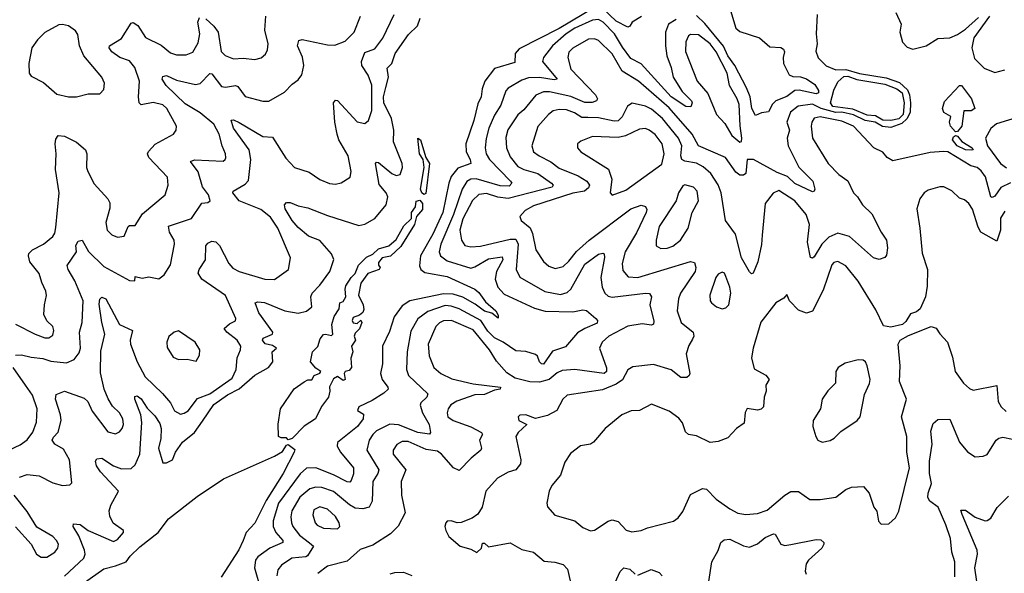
# Model space of a CAD drawing. Extents: x 2143765 to 2212931, y 878955 to 1017455.
# Tile 93 of 256: x 2160366 to 2165383, y 930057 to 932878. Entities that reach past the tile are written whole.
import ezdxf

# ---------------------------------------------------------------- set-up
doc = ezdxf.new("R2010")
doc.units = 0

msp = doc.modelspace()

# ---------------------------------------------------------------- linework, layer by layer
at = {"layer": '0CON20XD'}
for points in [[(2163295, 932940), (2163115, 932832.2), (2162911.4, 932728.6), (2162890.9, 932705), (2162889.9, 932660.1), (2162785, 932629.5), (2162735.9, 932565), (2162722.4, 932525), (2162717.7, 932485), (2162701.2, 932448.8), (2162680.6, 932365), (2162638.7, 932245), (2162640.7, 932205), (2162660.9, 932165), (2162665.2, 932144.8), (2162598.7, 932121.3), (2162565, 932079.6), (2162552, 932045), (2162522.5, 931895), (2162470.9, 931785), (2162409.3, 931675), (2162403.6, 931623.6), (2162410.9, 931605), (2162430.4, 931590.4), (2162545, 931569.6), (2162686, 931505), (2162705, 931488.6), (2162740.2, 931440.2), (2162792.2, 931395), (2162805, 931372.5), (2162805, 931357.5), (2162771.9, 931381.9), (2162735, 931393), (2162687.7, 931427.7), (2162623.6, 931463.6), (2162575, 931479.9), (2162525, 931480.4), (2162354.5, 931445.5)], [(2160345, 931169.4), (2160375, 931170.7), (2160425, 931157.9), (2160485, 931151.8), (2160525, 931138.5), (2160605, 931129.4), (2160643.4, 931146.6), (2160669.1, 931180.9), (2160675.6, 931205), (2160670.9, 931285), (2160685.3, 931334.7), (2160690.2, 931445), (2160647.1, 931547.1), (2160613.5, 931605), (2160608.9, 931625), (2160656.5, 931695), (2160653, 931727), (2160665, 931750), (2160685, 931754), (2160716.1, 931696.1), (2160795, 931620), (2160925, 931549.4), (2160953, 931547), (2160955, 931570), (2160990.9, 931560.9), (2161025, 931566.9), (2161075, 931556.9), (2161102.1, 931577.9), (2161135, 931629.2), (2161154.6, 931735), (2161153.6, 931755), (2161130.4, 931795), (2161124.7, 931825.3), (2161242.5, 931865), (2161295, 931943.3), (2161325, 931946.7), (2161336.7, 931955), (2161328.6, 931985), (2161297, 932027), (2161275, 932102.5), (2161237.1, 932155), (2161256.2, 932163.8), (2161402.7, 932157.3), (2161413.8, 932165), (2161415.8, 932174.2), (2161414.4, 932195), (2161397.3, 932235), (2161382.5, 932295), (2161355.3, 932345), (2161285, 932402.8), (2161209.5, 932449.5), (2161113.3, 932543.3), (2161092.3, 932575), (2161095, 932589.2), (2161115, 932592.7), (2161165, 932569.5), (2161262.6, 932547.4), (2161285, 932553.4), (2161335, 932604.2), (2161345, 932602.5), (2161395, 932537.9), (2161415, 932534.1), (2161465, 932543.1), (2161477, 932537), (2161515, 932486.7), (2161605, 932462.5), (2161635, 932463.5), (2161715, 932508.5), (2161755, 932549.5), (2161785, 932570.6), (2161803.2, 932596.8), (2161814.7, 932645), (2161806.6, 932686.6), (2161782.1, 932745), (2161788.1, 932771.9), (2161805, 932776.7), (2161935, 932749.6), (2161971.2, 932748.8), (2162025, 932768.5), (2162071.1, 932815), (2162102.7, 932895)], [(2160345, 931327.1), (2160445.7, 931275), (2160495, 931257.1), (2160515, 931256.4), (2160535, 931270), (2160539.6, 931295), (2160535.4, 931315), (2160504.1, 931344.1), (2160490, 931375), (2160492.2, 931425), (2160503, 931473), (2160500, 931495), (2160478.3, 931538.3), (2160465.7, 931585), (2160418.2, 931645), (2160410.4, 931675), (2160413.5, 931686.5), (2160431.4, 931705), (2160488.1, 931735), (2160535, 931773.5), (2160545, 931790), (2160550.8, 931819.2), (2160567.1, 931995), (2160548.2, 932115), (2160551.6, 932195), (2160546.7, 932245), (2160551.2, 932268.8), (2160562.5, 932287.5), (2160595, 932284), (2160655, 932254), (2160701.2, 932215), (2160708, 932195), (2160706.2, 932125), (2160713.1, 932105), (2160745, 932041.9), (2160815, 931965.7), (2160825.4, 931945), (2160825, 931917.5), (2160805.5, 931845), (2160812.5, 931805), (2160835, 931781.4), (2160865, 931770.5), (2160898, 931775), (2160918.8, 931825), (2160925, 931830), (2160955, 931828.8), (2160991.5, 931888.5), (2161107.1, 931985), (2161123.1, 932035), (2161120, 932075), (2161023.5, 932175), (2161018.2, 932195), (2161023.1, 932206.9), (2161057, 932243), (2161149.2, 932295), (2161164.3, 932315), (2161165.7, 932335), (2161115.4, 932425), (2161095, 932444.5), (2161045.5, 932455.5), (2160985, 932444.5), (2160975, 932454.2), (2160970.8, 932485), (2160976.8, 932565), (2160953.1, 932635), (2160925, 932667.6), (2160877.1, 932685), (2160835, 932714.5), (2160822.5, 932735), (2160824.4, 932745), (2160885, 932781.5), (2160935, 932860), (2160945, 932862.9), (2160968.7, 932848.7), (2161007.1, 932787.1), (2161087.7, 932747.7), (2161135, 932708.8), (2161165, 932699.6), (2161215, 932698.2), (2161248, 932712), (2161275, 932759.2), (2161284.3, 932805), (2161274.7, 932865.3), (2161281.7, 932888.3)], [(2160365, 930546.7), (2160405, 930561.1), (2160465, 930554.4), (2160535, 930518.1), (2160585, 930503.8), (2160621.7, 930508.3), (2160631.7, 930518.3), (2160620, 930635), (2160590.3, 930690.3), (2160545.9, 930715), (2160532.5, 930735), (2160538.4, 930751.6), (2160563, 930777), (2160577.4, 930835), (2160574.1, 930865), (2160549.4, 930945), (2160551.8, 930968.2), (2160595, 930984.5), (2160695, 930949.6), (2160713.3, 930933.3), (2160735, 930882.5), (2160815, 930778.6), (2160855, 930768.6), (2160875, 930778), (2160887.8, 930795), (2160895.4, 930815), (2160892.5, 930845), (2160875, 930874.3), (2160838.8, 930908.8), (2160816.7, 930946.7), (2160796.8, 930995), (2160778, 931078), (2160780.3, 931189.7), (2160800.3, 931275), (2160784.2, 931335), (2160771.7, 931428.3), (2160775, 931453.8), (2160785, 931464.3), (2160805.4, 931455), (2160874.3, 931324.3), (2160941.4, 931295), (2160929.5, 931245), (2160930.9, 931225), (2160964.7, 931135), (2161005, 931057.8), (2161094.2, 930974.2), (2161134.5, 930925), (2161155, 930885.7), (2161185, 930868.9), (2161205, 930872.5), (2161225, 930885.6), (2161271.6, 930948.4), (2161335, 930971.1), (2161449, 931051), (2161468.7, 931095), (2161474.7, 931155.3), (2161490.9, 931195), (2161492.7, 931215), (2161474.7, 931245), (2161421.8, 931285), (2161407.3, 931305), (2161435, 931328.9), (2161465.7, 931344.3), (2161467.1, 931355), (2161415, 931473.1), (2161294.2, 931555), (2161275.6, 931585.6), (2161280.9, 931605), (2161313.2, 931655), (2161314.5, 931725.5), (2161325, 931740), (2161345, 931750), (2161365, 931745.5), (2161385, 931726.7), (2161432.5, 931635), (2161451.9, 931611.9), (2161485, 931594.7), (2161615.3, 931555.3), (2161665, 931553.5), (2161735.8, 931605), (2161745.7, 931665), (2161681.8, 931815), (2161645, 931871.5), (2161595, 931911.1), (2161484.5, 931954.5), (2161452.5, 931995), (2161454.3, 932005), (2161515, 932039.6), (2161531.8, 932058.2), (2161544.8, 932165), (2161535.6, 932215), (2161455.3, 932325), (2161443.4, 932366.6), (2161455, 932367.8), (2161485, 932353.8), (2161605, 932283.5), (2161655, 932279.5), (2161721.5, 932171.5), (2161766, 932125), (2161841.7, 932101.7), (2161895, 932063.3), (2161945, 932042.5), (2161975, 932040.6), (2162005, 932047.1), (2162050, 932075), (2162055.6, 932105), (2162040, 932185), (2161993.1, 932265), (2161983.8, 932293.8), (2161971.9, 932355), (2161965.6, 932454.4), (2161975, 932467.5), (2161985, 932465.7), (2162085, 932358.2), (2162125, 932349.2), (2162144.2, 932365), (2162160.5, 932415), (2162160, 932545), (2162141.8, 932595), (2162108.7, 932645), (2162107.8, 932665), (2162125, 932711.3), (2162175, 932730), (2162216.2, 932783.8), (2162274.6, 932905)], [(2161315, 932882.9), (2161356.1, 932845), (2161377.6, 932815), (2161392, 932715), (2161412.9, 932695), (2161455, 932678.5), (2161505, 932682.3), (2161565, 932674.4), (2161596.9, 932683.1), (2161618, 932702), (2161628.6, 932725), (2161631.9, 932755), (2161614.6, 932825), (2161620.7, 932895)], [(2164428.9, 932905), (2164423.8, 932805), (2164429.1, 932755), (2164423.4, 932716.6), (2164435, 932683.5), (2164475, 932643.3), (2164525, 932622.1), (2164575, 932623.7), (2164645, 932604.3), (2164781.4, 932581.4), (2164848.5, 932558.5), (2164890.1, 932520), (2164900.5, 932495), (2164905.2, 932455), (2164904.3, 932405), (2164887.3, 932372.7), (2164861.7, 932348.3), (2164805, 932329), (2164762.9, 932332.9), (2164724.5, 932355.5), (2164675, 932364), (2164615, 932393.6), (2164555, 932406.2), (2164525, 932405.6), (2164450.4, 932425), (2164405, 932447.3), (2164332.8, 932437.2), (2164293.9, 932406.1), (2164274.6, 932355), (2164288.2, 932315), (2164276.2, 932275), (2164282.5, 932235), (2164337, 932127), (2164407.7, 932055), (2164417.8, 932015), (2164415, 932004), (2164405, 932000), (2164315, 932043.9), (2164278.2, 932078.2), (2164225, 932099.8), (2164105, 932166.2), (2164073.3, 932165), (2164066.9, 932095), (2164055, 932085.8), (2164035, 932086), (2164015, 932101.2), (2163961.9, 932175), (2163825.4, 932235), (2163792.1, 932295), (2163675, 932427.9), (2163518.4, 932565), (2163435.3, 932615), (2163385, 932703.2), (2163315, 932771.8), (2163295, 932780.3), (2163265, 932777.8), (2163185, 932733.3), (2163165, 932712), (2163158.8, 932685), (2163174.5, 932625), (2163300.7, 932495), (2163310.9, 932475), (2163305.7, 932465), (2163283.6, 932456.4), (2163245, 932455.7), (2163175, 932486.4), (2163065, 932511.1), (2163035, 932510.3), (2162996.9, 932493.1), (2162935, 932419.1), (2162905, 932393.3), (2162853, 932317), (2162842.9, 932277.1), (2162845.9, 932225), (2162865, 932179.5), (2162905, 932130.5), (2162935, 932113.9), (2163006.2, 932095), (2163076.5, 932045), (2163084.5, 932035), (2163080, 932025), (2162855, 931967.1), (2162803.3, 931973.3), (2162745, 931991.7), (2162705, 931987.9), (2162673.8, 931956.2), (2162625, 931863.5), (2162609.7, 931805), (2162618, 931755), (2162635, 931727.1), (2162665, 931721.3), (2162715, 931724.2), (2162865, 931760.4), (2162895, 931760), (2162906.5, 931735), (2162896.6, 931605), (2162915, 931566.5), (2163042.4, 931492.4), (2163122.2, 931477.8), (2163155, 931488.6), (2163174.7, 931505), (2163245, 931632.1), (2163315, 931683.1), (2163337.5, 931687.5), (2163344.5, 931684.5), (2163346.6, 931666.6), (2163326.8, 931565), (2163334.8, 931515), (2163348.2, 931485), (2163365, 931469.3), (2163385, 931463.4), (2163555, 931484.7), (2163575, 931482.7), (2163586.1, 931466.1), (2163576.7, 931425), (2163597.8, 931342.2), (2163595, 931326.2), (2163585, 931321.2), (2163538.1, 931328.1), (2163465, 931317.2), (2163368.2, 931265), (2163333.9, 931235), (2163319.7, 931205), (2163356.1, 931103.9), (2163356.8, 931085), (2163345, 931075.4), (2163195.2, 931094.8), (2163130.3, 931089.7), (2163105, 931078), (2163064.9, 931045.1), (2163015, 931031.7), (2162965, 931032.2), (2162891.4, 931051.4), (2162848.2, 931078.2), (2162795, 931137.3), (2162760.8, 931195), (2162677.4, 931297.4), (2162567.1, 931345), (2162525, 931343.3), (2162505, 931334.1), (2162487.2, 931315), (2162446.8, 931225), (2162452.3, 931165), (2162476.3, 931106.3), (2162511.8, 931075), (2162568.8, 931048.8), (2162676.8, 931023.2), (2162816.7, 931005), (2162813.8, 930995), (2162785, 930989.7), (2162735, 930969), (2162685, 930966.5), (2162594.3, 930934.3), (2162563.5, 930915), (2162549.5, 930895), (2162543.5, 930875), (2162547.5, 930855), (2162574.4, 930835), (2162665, 930804.2), (2162720, 930775), (2162724.6, 930765), (2162709.3, 930735), (2162719.4, 930695), (2162715.7, 930685), (2162665.8, 930644.2), (2162605, 930581.5), (2162576.9, 930595), (2162516.2, 930665), (2162495, 930679.5), (2162437.6, 930687.6), (2162345, 930729.2), (2162315, 930729.5), (2162287.3, 930712.7), (2162268.9, 930685), (2162270, 930665), (2162333.5, 930585), (2162310, 930525), (2162312.4, 930455), (2162330.4, 930365), (2162295, 930297.5), (2162255, 930257.7), (2162165, 930200), (2162101.9, 930178.1), (2162035, 930118.5), (2161935, 930092.9), (2161885, 930056.7)], [(2163535, 932894.3), (2163486.2, 932865), (2163475.8, 932844.2), (2163465, 932840), (2163405, 932870.5), (2163335, 932937)], [(2163988.1, 932925), (2164015, 932833.9), (2164035, 932817.3), (2164135.3, 932785.3), (2164188.8, 932738.8), (2164245, 932735.7), (2164257.9, 932727.9), (2164263.8, 932713.8), (2164256.5, 932685), (2164257.9, 932655), (2164287, 932597), (2164305, 932587.6), (2164345, 932586.2), (2164375, 932576.8), (2164416.9, 932546.9), (2164436.8, 932516.8), (2164435.9, 932505), (2164425, 932499.6), (2164338.5, 932518.5), (2164315, 932516.7), (2164275, 932487), (2164219.3, 932465), (2164202.8, 932447.1), (2164181, 932409), (2164146.8, 932403.3), (2164115, 932389.2), (2164097.3, 932425), (2164089, 932485), (2164070.3, 932530.3), (2164009.7, 932645), (2163975, 932693.4), (2163952.9, 932742.9), (2163857.6, 932857.6), (2163815, 932898.8)], [(2164830, 932915), (2164857.5, 932855), (2164850, 932815), (2164864.1, 932764.1), (2164887.7, 932737.7), (2164917.7, 932727.7), (2164985.8, 932744.2), (2165045, 932781.2), (2165105, 932786.2), (2165145, 932803.1), (2165185, 932830), (2165251.1, 932888.9)], [(2165307.4, 932895), (2165227.3, 932785), (2165217.9, 932735), (2165230.5, 932680.5), (2165280.9, 932630.8), (2165335, 932608.5), (2165385, 932622.5)], [(2160614.2, 932484.2), (2160655, 932484.4), (2160715, 932500.8), (2160775, 932500), (2160795, 932522.5), (2160798, 932555), (2160784.2, 932585), (2160692.9, 932692.9), (2160671.1, 932745), (2160663.2, 932803.2), (2160651.4, 932821.4), (2160615, 932846.7), (2160585, 932854), (2160565, 932852), (2160495, 932812), (2160456.7, 932775), (2160428.8, 932735), (2160413.5, 932655), (2160414.3, 932605), (2160425, 932590), (2160488.3, 932558.3), (2160555, 932498.6), (2160614.2, 932484.2)], [(2160595, 930043.3), (2160693.3, 930135), (2160699.7, 930155), (2160696.9, 930175), (2160668.3, 930248.3), (2160639.5, 930295), (2160640.7, 930309.3), (2160675, 930305.4), (2160714.7, 930274.7), (2160845, 930219.6), (2160865, 930229.1), (2160895.4, 930265), (2160895.6, 930275), (2160843.3, 930313.3), (2160825, 930349.2), (2160821.6, 930375), (2160830.8, 930405), (2160869.1, 930475), (2160778.7, 930575), (2160757.5, 930605), (2160751.7, 930628.3), (2160758.8, 930641.2), (2160785, 930643.5), (2160845, 930605.3), (2160885, 930590.3), (2160935, 930591.3), (2160955, 930609.5), (2160977.6, 930665), (2160987.8, 930825), (2160983.9, 930865), (2160952.2, 930945), (2160952.2, 930957.8), (2160965, 930960.9), (2160985, 930946.7), (2161015, 930898.8), (2161055, 930859.1), (2161080.3, 930820.3), (2161087, 930795), (2161085.9, 930744.1), (2161073.2, 930695), (2161095, 930620.6), (2161115, 930619.5), (2161145, 930634.6), (2161160.8, 930675), (2161195, 930724.7), (2161256.5, 930775), (2161298.1, 930831.9), (2161355, 930916.8), (2161425, 930966.1), (2161485, 930997), (2161565, 931066.7), (2161633.5, 931106.5), (2161655.7, 931135), (2161652, 931185), (2161674.4, 931205), (2161655, 931218.3), (2161616.8, 931226.8), (2161604.2, 931245), (2161606.5, 931255), (2161654.5, 931275), (2161656.8, 931285), (2161585.4, 931385), (2161566.2, 931435), (2161578.8, 931441.2), (2161613.6, 931436.4), (2161718, 931395), (2161785, 931382.7), (2161827.9, 931392.1), (2161854.5, 931415), (2161850.4, 931465), (2161855.8, 931484.2), (2161896.1, 931525), (2161946.2, 931595), (2161966.5, 931656.5), (2161955.5, 931685), (2161895, 931753.1), (2161838.5, 931775), (2161785, 931819.7), (2161754.4, 931855), (2161718.4, 931915), (2161715.7, 931934.3), (2161725, 931946.2), (2161745, 931945.7), (2161785, 931928.9), (2161835, 931918.5), (2161935, 931879.6), (2162095, 931830), (2162125, 931835.6), (2162175, 931864.6), (2162233.6, 931935), (2162242, 931975), (2162233.1, 931995), (2162197.8, 932037.8), (2162180, 932145), (2162185, 932151.9), (2162195, 932150.4), (2162262.5, 932095), (2162285, 932083.2), (2162305, 932088.9), (2162317.3, 932125), (2162315, 932145.6), (2162271.5, 932255), (2162271.8, 932315), (2162260, 932375), (2162221.6, 932455), (2162219.9, 932485), (2162232.5, 932532.5), (2162245.9, 932585), (2162238.6, 932631.4), (2162261.9, 932655), (2162279.1, 932705), (2162347.7, 932802.3), (2162392.8, 932847.2), (2162407.6, 932885)], [(2163711.3, 932878.7), (2163672.5, 932855), (2163657.5, 932815), (2163656.9, 932745), (2163663.6, 932693.6), (2163686.1, 932635), (2163695.2, 932585), (2163741.7, 932511.7), (2163788.5, 932465), (2163792.9, 932455), (2163786.2, 932433.8), (2163760, 932435), (2163685, 932485.3), (2163532.2, 932652.2), (2163480.4, 932680.4), (2163437.3, 932737.3), (2163396.7, 932805), (2163338.5, 932865), (2163315, 932878.2), (2163285, 932876), (2163195, 932833.9), (2163151.1, 932805), (2163080.3, 932745), (2163034.6, 932685), (2163030.3, 932665), (2163105.3, 932574.7), (2163089, 932571), (2163015, 932583.9), (2162958, 932582), (2162925, 932570), (2162855, 932528.8), (2162843.9, 932515), (2162818.1, 932441.9), (2162785, 932392.1), (2162756.8, 932325), (2162743.1, 932273.1), (2162738.4, 932225), (2162742.4, 932195), (2162759.7, 932165), (2162867.7, 932055), (2162873.6, 932045), (2162859.5, 932030.5), (2162815, 932031.6), (2162692.8, 932067.2), (2162665, 932065.6), (2162645, 932052.9), (2162621.2, 932015), (2162576, 931885), (2162512.2, 931735), (2162502.8, 931695), (2162510, 931675), (2162545, 931649), (2162665, 931612.4), (2162685, 931618.3), (2162755, 931659.6), (2162825, 931670.4), (2162828.3, 931655), (2162795, 931594.5), (2162788.4, 931555), (2162802.3, 931515), (2162835, 931480.2), (2162988.9, 931408.9), (2163043.5, 931393.5), (2163185, 931389.2), (2163235, 931399.4), (2163255, 931395.8), (2163301.9, 931355), (2163310, 931345), (2163308.9, 931331.1), (2163245, 931305.3), (2163207.6, 931282.4), (2163148.1, 931211.9), (2163080.3, 931189.7), (2163035, 931123.5), (2163025, 931124.5), (2163015, 931134.7), (2163005, 931162.9), (2162995, 931171.4), (2162945, 931187.1), (2162895, 931190.4), (2162828.9, 931235), (2162785, 931256.6), (2162751.6, 931291.6), (2162716, 931345), (2162606, 931405), (2162565, 931418.7), (2162535, 931420.9), (2162445, 931391.6), (2162395.6, 931354.4), (2162359.2, 931290.8), (2162339.8, 931185), (2162336.8, 931095), (2162346.9, 931065), (2162445, 930972.5), (2162441.5, 930955), (2162409.6, 930925), (2162406.1, 930913.9), (2162417.9, 930875), (2162452.5, 930815), (2162459.2, 930775), (2162454.2, 930765.8), (2162394.6, 930775), (2162295.8, 930814.2), (2162252.1, 930817.9), (2162185, 930783.1), (2162165, 930764.5), (2162147.4, 930735), (2162134.7, 930684.7), (2162195.8, 930585), (2162190.3, 930565), (2162165.2, 930524.8), (2162162.9, 930425), (2162147.1, 930395), (2162114.7, 930385.3), (2162075, 930390), (2162046.1, 930406.1), (2161964.6, 930474.6), (2161905, 930494.8), (2161875, 930496), (2161845, 930487.7), (2161794.4, 930445), (2161752.3, 930375), (2161747.3, 930345), (2161750.6, 930315), (2161757.9, 930295), (2161792.2, 930252.2), (2161843.1, 930213.1), (2161862.9, 930195), (2161833.5, 930146.5), (2161825, 930140.6), (2161752.2, 930135), (2161700.4, 930099.6), (2161681.6, 930075), (2161675.9, 930045)], [(2164035, 932253.3), (2164043.3, 932256.7), (2164046.5, 932275), (2164036.6, 932336.6), (2164032.6, 932445), (2164022.2, 932475), (2163983.1, 932543.1), (2163971.6, 932605), (2163915, 932714.7), (2163883.7, 932755), (2163825, 932800.2), (2163785, 932803.1), (2163774.6, 932795), (2163760, 932765), (2163759.5, 932715), (2163817.6, 932565), (2163872.3, 932502.3), (2163917.1, 932395), (2163958.8, 932348.8), (2163995, 932287.1), (2164035, 932253.3)], [(2164805, 932363.6), (2164765, 932365.6), (2164727.5, 932387.5), (2164685, 932391), (2164612.1, 932422.1), (2164509.2, 932435), (2164497, 932455), (2164515, 932518.1), (2164535, 932561.9), (2164565, 932588.8), (2164585, 932589.9), (2164632.4, 932572.4), (2164775, 932549.5), (2164834.8, 932525), (2164863.5, 932505), (2164872.1, 932455), (2164868.3, 932395), (2164845, 932372.7), (2164805, 932363.6)], [(2165135, 932306.2), (2165109.2, 932335), (2165104.2, 932355), (2165110.8, 932385), (2165075.4, 932405.4), (2165067.5, 932425), (2165079.1, 932460.9), (2165155, 932541.9), (2165165, 932543.1), (2165216.2, 932475), (2165232.7, 932425), (2165215, 932412.8), (2165176.7, 932413.3), (2165166.1, 932335), (2165145, 932308), (2165135, 932306.2)], [(2165415, 932046.7), (2165365, 932022.7), (2165335, 931978.5), (2165321.2, 931971.2), (2165314.7, 931975), (2165287.7, 932077.7), (2165265, 932108.4), (2165245, 932124.2), (2165212.9, 932132.9), (2165095, 932203.8), (2165072.9, 932207.1), (2165005, 932200.4), (2164815, 932159.4), (2164787.1, 932175), (2164765, 932203.1), (2164718.6, 932225), (2164615.4, 932335.4), (2164555, 932361.6), (2164445, 932382.9), (2164415, 932375.4), (2164402.2, 932355), (2164398.6, 932335), (2164406.4, 932275), (2164485.6, 932145), (2164539.8, 932089.8), (2164586.2, 932056.2), (2164615.4, 931995.4), (2164635.6, 931975), (2164660, 931935), (2164708.3, 931888.3), (2164755.5, 931795), (2164782.7, 931755), (2164788.5, 931715), (2164782.7, 931677.3), (2164774.3, 931665.7), (2164745, 931655.8), (2164716.2, 931665), (2164595, 931773.3), (2164535, 931790), (2164489.5, 931770.5), (2164452.7, 931735), (2164415, 931669.4), (2164405, 931662.5), (2164395, 931666), (2164380.6, 931745), (2164390.5, 931835), (2164372.7, 931885), (2164315, 931954.7), (2164235, 932006.9), (2164205, 931994.4), (2164165, 931942), (2164149.8, 931780.2), (2164146.7, 931733.3), (2164127.3, 931645), (2164103, 931587), (2164095, 931583.8), (2164085, 931593.8), (2164044.2, 931665), (2164013.8, 931785), (2163962, 931855), (2163940.4, 931995), (2163925, 932036.2), (2163887.7, 932095), (2163848.9, 932128.9), (2163815, 932146), (2163755, 932156.7), (2163739.3, 932165), (2163734.2, 932185), (2163739.3, 932235), (2163722.7, 932275), (2163641.8, 932375), (2163585, 932421.2), (2163555, 932437.8), (2163487.8, 932452.2), (2163462.9, 932437.1), (2163436.6, 932383.4), (2163415, 932362.6), (2163395, 932360.5), (2163315, 932378.5), (2163261.1, 932378.9), (2163230, 932380), (2163193.1, 932403.1), (2163152.2, 932417.8), (2163115, 932420.8), (2163085, 932413.5), (2163061.1, 932395), (2163006.7, 932333.3), (2162976.2, 932235), (2162984.5, 932205), (2163013.4, 932183.4), (2163072.9, 932152.9), (2163115, 932121.4), (2163212.4, 932082.4), (2163255.5, 932055), (2163270, 932035), (2163265, 932020.5), (2163244.3, 932005), (2163185, 931994), (2162985, 931929.2), (2162942.2, 931905), (2162913.8, 931875), (2162921.2, 931855), (2162966.6, 931816.6), (2162978.5, 931788.5), (2162995.7, 931705.7), (2163035.3, 931645.3), (2163061.9, 931621.9), (2163095, 931610.4), (2163135, 931619.6), (2163165, 931646.8), (2163203.7, 931696.3), (2163268.2, 931755), (2163480.9, 931915), (2163532.6, 931932.6), (2163555, 931925.6), (2163561.1, 931911.1), (2163557.9, 931895), (2163508.4, 931791.6), (2163450.5, 931695), (2163435.4, 931635), (2163440.2, 931600.2), (2163467.3, 931567.3), (2163515, 931564.2), (2163784.1, 931645.9), (2163805, 931640.8), (2163810.6, 931615), (2163807.4, 931595), (2163733.8, 931485), (2163723.3, 931455), (2163717.1, 931395), (2163736.4, 931335), (2163797.8, 931285), (2163801.8, 931265), (2163795, 931250), (2163775, 931217.5), (2163762, 931175), (2163780, 931075), (2163778.1, 931065), (2163765.7, 931055), (2163734.8, 931054.8), (2163685, 931093.8), (2163595, 931120.4), (2163490, 931110), (2163465, 931094.3), (2163437.3, 931042.7), (2163405, 931020.4), (2163335, 930992.7), (2163155, 930964.6), (2163133.8, 930945), (2163103.4, 930886.6), (2163055, 930860.9), (2162995, 930845.7), (2162945, 930864.5), (2162915, 930862.9), (2162905.7, 930854.3), (2162910, 930835), (2162950, 930815), (2162906.2, 930775), (2162894.4, 930755), (2162919.6, 930635), (2162917.3, 930615), (2162895, 930584.6), (2162855, 930572), (2162801.2, 930541.2), (2162741.9, 930475), (2162721.9, 930395), (2162700.9, 930359.1), (2162671.2, 930338.8), (2162615, 930315.6), (2162595, 930314), (2162565, 930323.8), (2162545, 930322.5), (2162537.5, 930315), (2162533.3, 930295), (2162537.5, 930275), (2162552.5, 930245), (2162610, 930195), (2162665, 930180), (2162695, 930162.5), (2162720, 930185), (2162725, 930210), (2162735, 930210), (2162755, 930192.5), (2162865, 930213.3), (2162925, 930178.5), (2162985, 930165.6), (2163038.9, 930118.9), (2163093.4, 930113.4), (2163135, 930101.9), (2163157.6, 930077.6), (2163185, 929960)], [(2165465, 932384.7), (2165342.9, 932347.1), (2165315, 932322.9), (2165286.5, 932275), (2165298.2, 932235), (2165364.4, 932144.4), (2165395, 932123.8)], [(2163385, 931984.4), (2163455, 932009.6), (2163637.6, 932142.4), (2163649.6, 932195), (2163639.6, 932245), (2163605, 932292.9), (2163574.3, 932315), (2163555, 932323.1), (2163525, 932319.6), (2163453.4, 932286.6), (2163415, 932277), (2163285, 932282.1), (2163225, 932259.2), (2163208.8, 932245), (2163209.2, 932225), (2163225.8, 932205), (2163366.2, 932116.2), (2163383.5, 932065), (2163374.4, 931995), (2163385, 931984.4)], [(2165215, 932213), (2165185, 932215.3), (2165142.1, 932235), (2165120, 932265), (2165125, 932281.2), (2165135, 932287.5), (2165145, 932283.8), (2165167.1, 932257.1), (2165219.6, 932225), (2165224, 932215), (2165215, 932213)], [(2162425, 931988), (2162415.5, 931995), (2162408.9, 932015), (2162426.7, 932125), (2162421.8, 932165), (2162403.3, 932195), (2162395, 932273.8), (2162408.8, 932265), (2162436, 932176), (2162454.2, 932145), (2162435, 931991.5), (2162425, 931988)], [(2163632.5, 931712.5), (2163665, 931713.2), (2163695, 931723.8), (2163733.1, 931755), (2163772.9, 931815), (2163792, 931895), (2163825.6, 931955), (2163818.9, 932005), (2163800, 932025), (2163755, 932035.7), (2163745, 932031.2), (2163723.1, 931995), (2163711.9, 931955), (2163624.2, 931825), (2163608.9, 931755), (2163610, 931725), (2163632.5, 931712.5)], [(2165385, 931901.5), (2165363.4, 931866.6), (2165364, 931805), (2165345, 931750), (2165264.3, 931795), (2165250, 931820), (2165221.9, 931911.9), (2165201.7, 931941.7), (2165179.7, 931959.7), (2165155, 931968.8), (2165115, 932005.8), (2165075, 932025.7), (2165055, 932025.8), (2164995, 932009.2), (2164974.2, 931995), (2164953.1, 931965), (2164937.8, 931915), (2164953.1, 931815), (2164965, 931687.5), (2164991.9, 931605), (2164990.3, 931519.7), (2164982, 931465), (2164953.8, 931405), (2164935, 931390), (2164905, 931379.4), (2164880.6, 931339.4), (2164864.8, 931325.2), (2164805, 931310.5), (2164768.4, 931318.4), (2164729.1, 931399.1), (2164637.9, 931545), (2164575, 931624.4), (2164535, 931645.6), (2164515, 931641.1), (2164505, 931629.2), (2164459.9, 931500.1), (2164405, 931393.1), (2164375, 931383.3), (2164335, 931397.8), (2164288.6, 931445), (2164275, 931477.5), (2164260.5, 931459.5), (2164219.2, 931435), (2164142.8, 931337.2), (2164102.7, 931205), (2164094.3, 931155), (2164108.3, 931098.3), (2164167.6, 931067.6), (2164184.2, 931045), (2164168.8, 931015), (2164170, 930985), (2164158.8, 930955), (2164156.2, 930905), (2164145, 930893.8), (2164125, 930888), (2164072.6, 930897.4), (2164062.7, 930877.3), (2164057.3, 930822.7), (2164018, 930795), (2163975, 930747.1), (2163925, 930729.4), (2163885, 930724), (2163815, 930756.9), (2163773.3, 930765), (2163758, 930778), (2163743.8, 930823.8), (2163725, 930846.9), (2163675, 930883.5), (2163585, 930919.4), (2163525, 930886.7), (2163482.5, 930885), (2163433.8, 930865), (2163348.8, 930795), (2163290, 930725), (2163275, 930715.6), (2163223.7, 930706.3), (2163172.7, 930667.3), (2163143.3, 930623.3), (2163122.4, 930557.6), (2163078, 930505), (2163064, 930475), (2163052.9, 930415), (2163055.7, 930395.7), (2163093.1, 930353.1), (2163194.4, 930324.4), (2163235, 930290), (2163275, 930274.3), (2163295, 930277.5), (2163365, 930322.5), (2163385, 930329.2), (2163415, 930321.4), (2163457, 930277), (2163485, 930268.6), (2163532.5, 930275), (2163565, 930288.6), (2163697.6, 930322.4), (2163720.9, 930339.1), (2163745, 930372), (2163785, 930459.2), (2163845, 930488.6), (2163865, 930486.2), (2163915.4, 930435.4), (2163983.8, 930385), (2164025, 930363.1), (2164066.6, 930356.6), (2164125, 930361.8), (2164175, 930379.1), (2164265, 930455.6), (2164295.6, 930474.4), (2164335, 930474), (2164393, 930433), (2164445, 930433.1), (2164525, 930444.5), (2164575, 930483.6), (2164605, 930496.5), (2164665, 930498.8), (2164693.8, 930465), (2164717.5, 930395), (2164733.3, 930373.3), (2164742.3, 930322.3), (2164755, 930307.5), (2164795, 930310), (2164829.5, 930340.5), (2164845.6, 930374.4), (2164900.7, 930595), (2164886.8, 930675), (2164886.2, 930755), (2164860, 930855), (2164884.5, 930945), (2164849.2, 931035), (2164852.3, 931115), (2164841.5, 931225), (2164853.1, 931245), (2164895, 931269.6), (2165010, 931315), (2165036.6, 931306.6), (2165055, 931276.7), (2165094.2, 931234.2), (2165118.6, 931158.6), (2165133.1, 931085), (2165175, 931025.6), (2165205, 930999.1), (2165225, 930990.8), (2165345, 931013.8), (2165352.6, 930932.6), (2165366.9, 930905), (2165392.4, 930882.4)], [(2161735, 930737.5), (2161725, 930746.7), (2161698, 930748), (2161684.6, 930755), (2161683.7, 930816.3), (2161694.4, 930895), (2161765, 930996.7), (2161816.4, 931033.6), (2161835, 931042.5), (2161855, 931043.3), (2161867.5, 931065), (2161895, 931076.2), (2161900, 931085), (2161875, 931102), (2161848, 931135), (2161857.5, 931185), (2161885, 931212.5), (2161898, 931252), (2161915, 931273.3), (2161925, 931276.2), (2161955, 931268), (2161962, 931275), (2161956.5, 931325), (2161968.6, 931365), (2161994, 931405), (2161997.5, 931435), (2162015, 931442.5), (2162028.6, 931465), (2162024.3, 931504.3), (2162028.4, 931521.6), (2162055.4, 931565), (2162075.3, 931585), (2162092.8, 931627.2), (2162132.8, 931667.2), (2162165, 931683.5), (2162195, 931710), (2162247.5, 931725), (2162285, 931757.3), (2162322.8, 931827.2), (2162362.5, 931865), (2162363.3, 931895), (2162383.1, 931925), (2162387.1, 931952.9), (2162405, 931958.6), (2162419.3, 931940.7), (2162418.5, 931911.5), (2162388.2, 931875), (2162378.2, 931835), (2162307.8, 931722.2), (2162255, 931672.5), (2162212.9, 931665), (2162195, 931641.2), (2162195, 931626.7), (2162202.5, 931615), (2162198, 931605), (2162140, 931585), (2162104.5, 931535), (2162092.7, 931475), (2162116.7, 931425), (2162119.3, 931400.7), (2162113.8, 931386.2), (2162098, 931372), (2162065, 931360), (2162060, 931345), (2162065, 931334), (2162085, 931330), (2162105, 931347.5), (2162110, 931335), (2162097, 931303), (2162075, 931280), (2162070, 931265), (2162077.5, 931245), (2162057.5, 931215), (2162063.8, 931185), (2162053, 931153), (2162056.2, 931105), (2162045, 931091.2), (2162024, 931085), (2162020, 931075), (2162025.3, 931044.7), (2162015, 931039.4), (2161985, 931059.7), (2161965, 931048.2), (2161945, 931007.5), (2161946.9, 930985), (2161939.4, 930955), (2161903.6, 930906.4), (2161873.8, 930845), (2161815, 930806.9), (2161755, 930744.2), (2161735, 930737.5)], [(2163945, 931404.4), (2163965, 931409.2), (2163979.4, 931425), (2163989.5, 931485), (2163985.3, 931515), (2163965, 931570), (2163956.6, 931586.6), (2163945, 931592), (2163925, 931582), (2163913.3, 931565), (2163882.5, 931475), (2163884.4, 931445), (2163890.8, 931435), (2163916.2, 931415), (2163945, 931404.4)], [(2162354.5, 931445.5), (2162315, 931420), (2162275, 931363.3), (2162250.4, 931289.6), (2162215.3, 931214.7), (2162214.6, 931125), (2162204.1, 931075), (2162213.7, 931045), (2162242.8, 931005), (2162243.4, 930995), (2162221.6, 930975), (2162161.5, 930938.5), (2162093.9, 930905), (2162087.1, 930887.1), (2162117.7, 930867.7), (2162116.9, 930845), (2162087.5, 930805), (2161985, 930723.8), (2161983.4, 930705), (2162000.7, 930675), (2162066.4, 930595), (2162066.7, 930563.3), (2162055, 930530), (2162047.6, 930522.4), (2162035, 930522.5), (2161965, 930558.9), (2161875, 930593.8), (2161827.6, 930592.4), (2161795.2, 930564.8), (2161685.1, 930414.9), (2161658.4, 930325), (2161657.1, 930295), (2161670.7, 930265), (2161707.5, 930225), (2161706.9, 930215), (2161640, 930185), (2161579.1, 930140.8), (2161568.2, 930125), (2161562.6, 930085), (2161595, 929973.8)], [(2161265, 931137.5), (2161281.7, 931168.3), (2161283.8, 931195), (2161260, 931235), (2161175, 931292.5), (2161153.9, 931286.1), (2161125.8, 931264.2), (2161115.7, 931235), (2161117.3, 931207.3), (2161148.8, 931158.8), (2161175, 931145.8), (2161218.8, 931148.8), (2161265, 931137.5)], [(2164455, 930726), (2164495, 930734), (2164516.7, 930745), (2164550.9, 930779.1), (2164633.4, 930836.6), (2164648.1, 930855), (2164671.4, 930968.6), (2164696.9, 931025), (2164698.9, 931045), (2164685, 931113.8), (2164675.3, 931135.3), (2164663.8, 931143.8), (2164638.8, 931145), (2164571.7, 931128.3), (2164536.7, 931105), (2164525.3, 931085), (2164523.4, 931026.6), (2164483.6, 930986.4), (2164454.4, 930945), (2164447.1, 930895), (2164410, 930835), (2164408, 930805), (2164422, 930755), (2164433.8, 930735), (2164455, 930726)], [(2160285, 930672.2), (2160368.3, 930711.7), (2160405, 930738.1), (2160433.9, 930776.1), (2160452.6, 930827.4), (2160456.1, 930895), (2160432.2, 930965), (2160395.9, 931015), (2160332.8, 931105)], [(2165131.4, 930038.6), (2165131.5, 930115), (2165115.4, 930165), (2165108.7, 930235), (2165085.8, 930305), (2165046.7, 930395), (2165003.5, 930425), (2164993.4, 930443.4), (2164994.7, 930465), (2165012.7, 930515), (2165001.3, 930565), (2165001.8, 930628.2), (2165014.7, 930715), (2165008.6, 930781.4), (2165020.3, 930819.7), (2165045, 930841.2), (2165105, 930843.3), (2165155, 930725.7), (2165195, 930676.9), (2165235, 930650), (2165276.2, 930653.8), (2165295, 930662.5), (2165341.4, 930735), (2165355, 930746.5), (2165375, 930750.9), (2165425, 930740.4)], [(2160615, 929953), (2160795, 930079.8), (2160855.2, 930094.8), (2160909.6, 930115), (2160929.6, 930145), (2160978.4, 930191.6), (2161071.9, 930265), (2161124.7, 930335.3), (2161270.7, 930449.3), (2161405, 930538.6), (2161665, 930654.2), (2161705, 930678.5), (2161725, 930710), (2161735, 930713.5), (2161768.6, 930688.6), (2161765.3, 930675), (2161708.9, 930565), (2161622.6, 930427.4), (2161565, 930312.9), (2161520, 930265), (2161505.3, 930225), (2161482.4, 930177.6), (2161392.5, 930037.5)], [(2160344.5, 930294.5), (2160425, 930206.2), (2160452, 930155), (2160475, 930139.2), (2160505, 930139.4), (2160545, 930165.8), (2160561.4, 930185), (2160564.3, 930205), (2160554.3, 930225), (2160534.6, 930244.6), (2160453.2, 930293.2), (2160405, 930372), (2160337.5, 930455)], [(2165243.3, 930015), (2165232.1, 930085), (2165245.9, 930155), (2165244.1, 930175), (2165167.7, 930357.7), (2165161.2, 930378.8), (2165185, 930378.5), (2165235, 930342.5), (2165285, 930324.5), (2165295, 930326.5), (2165315, 930338.6), (2165346.9, 930393.1), (2165405, 930449.5)], [(2161985, 930284.4), (2161997.5, 930295), (2161994.3, 930315), (2161975, 930346.9), (2161935, 930384.5), (2161895, 930395.3), (2161865, 930380), (2161859.6, 930355), (2161871.8, 930315), (2161881.9, 930301.9), (2161915, 930287.1), (2161985, 930284.4)], [(2163878.3, 930015), (2163893.6, 930115), (2163926, 930174), (2163938.5, 930215), (2163955, 930227.1), (2163985, 930231.4), (2164055, 930196.9), (2164085, 930190.7), (2164125, 930207.5), (2164165, 930240), (2164207.8, 930257.8), (2164216, 930256), (2164245.3, 930205.3), (2164265, 930199.7), (2164295, 930204.7), (2164425, 930230), (2164447.6, 930227.6), (2164462.9, 930215), (2164464.4, 930205), (2164453.1, 930185), (2164385, 930124.4), (2164374.1, 930105), (2164367.9, 930067.9), (2164373.7, 930053.7)], [(2163375.3, 929954.7), (2163425, 930065.7), (2163445, 930085.7), (2163475, 930078.9), (2163502.7, 930052.7)], [(2162254.5, 930055), (2162277.9, 930062.1), (2162322.5, 930062.5), (2162365, 930046.9)], [(2163515, 930048.5), (2163583.7, 930076.3), (2163625, 930060.6), (2163639.5, 930045)]]:
    msp.add_lwpolyline(points, dxfattribs=at)

doc.saveas('drawing.dxf')
